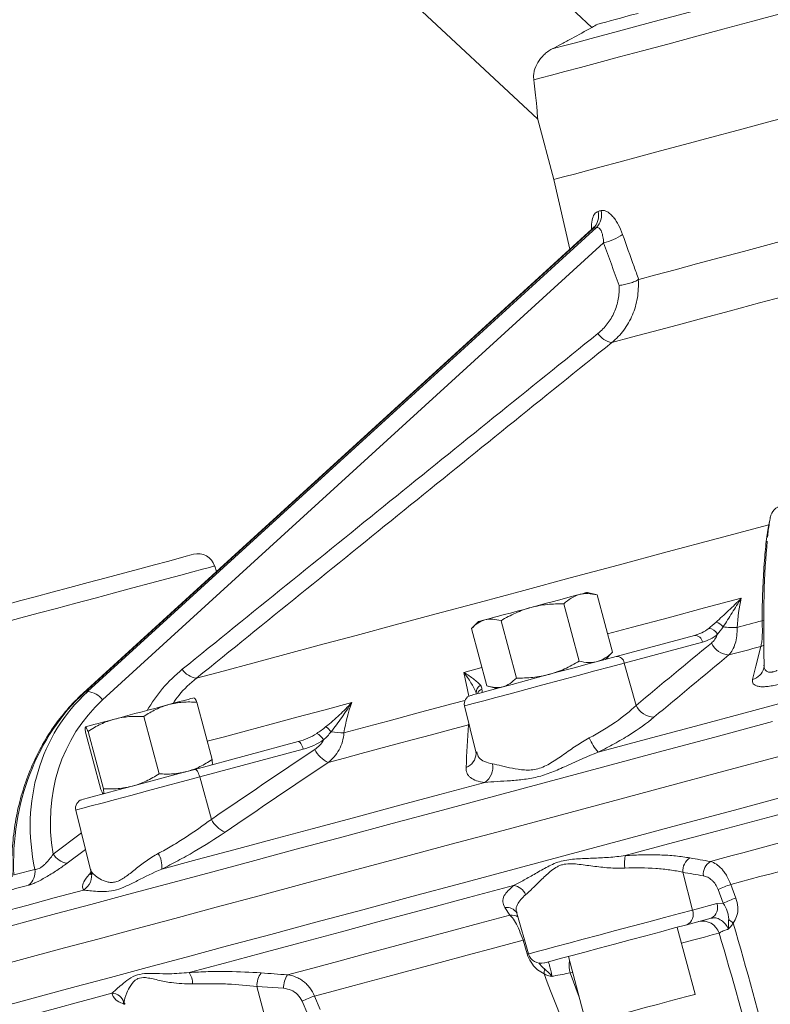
# Model space of a CAD drawing. Header units: millimetres. Extents: x -27 to 453, y -273 to 657.
# Tile 4 of 18: x 139 to 225, y 13 to 126. Entities that reach past the tile are written whole.
import ezdxf

# ---------------------------------------------------------------- set-up
doc = ezdxf.new("R2010")
doc.units = ezdxf.units.MM

msp = doc.modelspace()

# ---------------------------------------------------------------- linework, layer by layer
at = {"color": 7, "linetype": 'Continuous', "lineweight": 15}
for p, q in [((93.36, 229.41), (204.69, 125.6)), ((130.6, 178.27), (198.39, 115.06)), ((198.41, 115.11), (200.3, 108.05)), ((200.3, 108.05), (202.15, 100.03)), ((204.67, 102.32), (145.98, 48.8)), ((204.84, 102.42), (146.13, 48.88)), ((146.49, 48.98), (205.21, 102.52)), ((206.04, 100.74), (148.22, 48.02)), ((161.36, 62.82), (161.16, 63.47)), ((205.29, 60.13), (204.17, 60.43)), ((203.22, 52.5), (201.45, 59.1)), ((205.29, 60.13), (205.13, 60.17)), ((207.06, 53.52), (205.29, 60.13)), ((191.61, 57.07), (190.8, 56.25)), ((195.97, 50.55), (194.2, 57.16)), ((192.57, 49.64), (190.8, 56.25)), ((207.49, 53.04), (216.51, 55.46)), ((217.44, 54.69), (208.42, 52.27)), ((206.24, 52.7), (207.06, 53.52)), ((206.94, 53.41), (207.06, 53.52)), ((208.42, 52.27), (209.8, 47.39)), ((224.51, 51.68), (224.52, 51.72)), ((224.55, 52.23), (224.56, 52.02)), ((146.49, 48.98), (146.13, 48.88)), ((192.57, 49.64), (193.68, 49.34)), ((160.86, 41.15), (159.09, 47.75)), ((189.99, 47.33), (191.31, 42.02)), ((154.74, 39.51), (152.97, 46.11)), ((146.24, 44.91), (146.24, 44.9)), ((146.24, 44.91), (146.25, 44.91)), ((148.02, 37.71), (146.25, 44.31)), ((148.32, 37.78), (146.55, 44.39)), ((158.87, 40.01), (170.81, 43.21)), ((171.38, 42.34), (159.44, 39.15)), ((159.44, 39.15), (160.78, 34.25)), ((148.31, 37.19), (148.32, 37.18)), ((145.13, 35.31), (146.84, 28.44)), ((215.17, 28.15), (216.28, 23.79)), ((219.85, 24.58), (219.26, 26.15)), ((220.71, 26.74), (221.3, 25.17)), ((195.22, 23.19), (194.64, 24.08)), ((216.28, 23.79), (219.09, 24.54)), ((219.09, 24.54), (219.85, 24.58)), ((196.02, 23.45), (196.02, 23.44)), ((196.02, 23.44), (197.37, 18.73)), ((218.46, 22.85), (215.65, 22.1)), ((216.59, 14.07), (214.52, 21.79)), ((197.22, 18.72), (196.74, 20.31)), ((201.97, 18.43), (204.04, 10.7)), ((166.04, 14.98), (167.18, 10.64)), ((169.11, 14.76), (166.04, 14.98)), ((172.67, 13.87), (173.34, 12.32)), ((171.9, 11.74), (171.24, 13.28))]:
    msp.add_line(p, q, dxfattribs=at)
at = {"color": 8, "linetype": 'Continuous', "lineweight": 15}
for p, q in [((204.84, 102.42), (204.68, 102.31)), ((225.11, 68.23), (225.19, 68.61)), ((224.32, 57.15), (224.51, 57.18)), ((189.92, 51.19), (192, 51.75)), ((190.5, 48.44), (189.92, 51.19)), ((190.44, 45.15), (190.48, 45.35)), ((190.52, 45.19), (190.44, 45.15)), ((142.53, 30.25), (145.78, 32.68)), ((146.25, 30.78), (144.12, 29.19)), ((146.88, 28.45), (146.92, 28.24)), ((196.91, 20.35), (196.74, 20.31)), ((197.37, 18.75), (197.22, 18.72)), ((202.46, 16.6), (202.19, 16.53)), ((202.19, 16.53), (203.22, 13.73)), ((150.69, 13.13), (150.81, 12.94))]:
    msp.add_line(p, q, dxfattribs=at)
at = {"color": 7, "linetype": 'Continuous', "lineweight": 15, "flags": 128}
for points in [[(200.1, 123.11), (201.27, 123.42), (202.78, 123.83), (204.61, 124.32), (206.75, 124.89), (209.17, 125.54), (211.86, 126.26), (214.78, 127.04), (217.93, 127.89), (221.25, 128.78), (224.74, 129.71), (228.34, 130.68), (232.04, 131.67), (235.8, 132.68), (239.58, 133.69), (243.35, 134.7), (247.08, 135.7), (250.74, 136.68), (254.28, 137.63), (257.68, 138.54), (260.91, 139.4), (263.94, 140.21), (266.73, 140.96)], [(197.98, 119.54), (198.84, 119.77), (200.03, 120.09), (201.55, 120.5), (203.37, 120.99), (205.49, 121.55), (207.89, 122.2), (210.54, 122.91), (213.43, 123.68), (216.53, 124.51), (219.81, 125.39), (223.26, 126.31), (226.83, 127.27)], [(205.36, 125.97), (205.8, 126.09), (206.28, 126.22), (206.8, 126.36), (207.37, 126.51), (207.97, 126.67), (208.61, 126.84), (209.3, 127.03), (210.02, 127.22)], [(200.3, 108.05), (200.4, 108.08), (200.82, 108.19), (201.58, 108.39), (202.66, 108.68), (204.06, 109.06), (205.77, 109.52), (207.78, 110.06), (210.06, 110.67), (212.61, 111.35), (215.39, 112.1), (218.39, 112.9), (221.58, 113.76), (224.94, 114.66), (228.44, 115.59)], [(231.47, 102.25), (228.24, 101.39), (225.14, 100.56), (222.17, 99.76), (219.37, 99.01), (216.74, 98.31), (214.31, 97.65), (212.08, 97.06), (210.09, 96.52)], [(159.05, 50.53), (162.15, 51.36), (165.56, 52.28), (169.25, 53.27), (173.23, 54.33), (177.47, 55.47), (181.97, 56.67), (186.7, 57.94), (191.66, 59.27), (196.82, 60.65), (202.17, 62.09), (207.7, 63.57), (213.37, 65.09), (219.18, 66.65), (225.11, 68.23)], [(133.32, 58.01), (133.42, 58.04), (133.85, 58.15), (134.61, 58.36), (135.68, 58.65), (137.04, 59.01), (138.64, 59.44), (140.44, 59.92), (142.4, 60.44), (144.45, 60.99), (146.55, 61.56), (148.63, 62.11), (150.64, 62.65), (152.53, 63.16), (154.23, 63.62), (155.72, 64.01), (156.94, 64.34), (157.86, 64.59), (158.46, 64.75), (158.72, 64.82), (158.73, 64.82)], [(203.22, 60.18), (203.61, 60.28), (203.9, 60.36), (204.08, 60.41), (204.17, 60.43), (204.17, 60.43)], [(197.68, 58.69), (198.5, 58.91), (199.31, 59.13), (200.09, 59.34), (200.84, 59.54), (201.54, 59.73), (202.18, 59.9), (202.74, 60.05), (203.22, 60.18)], [(192.35, 57.26), (192.78, 57.38), (193.3, 57.52), (193.9, 57.68), (194.57, 57.86), (195.29, 58.05), (196.06, 58.26), (196.86, 58.47), (197.68, 58.69)], [(191.61, 57.07), (191.64, 57.07), (191.77, 57.11), (192.01, 57.17), (192.35, 57.26)], [(221.44, 56.38), (221.8, 56.48), (222.16, 56.58), (222.52, 56.67), (222.88, 56.77), (223.24, 56.87), (223.6, 56.96), (223.96, 57.06), (224.32, 57.15)], [(205.41, 42), (210.98, 43.5), (216.64, 45.01), (222.39, 46.55), (228.2, 48.11), (234.06, 49.68), (239.98, 51.27), (245.93, 52.86), (251.9, 54.46)], [(220.49, 53.21), (220.95, 53.33), (221.41, 53.45), (221.87, 53.57), (222.33, 53.7), (222.79, 53.82), (223.25, 53.94), (223.71, 54.07), (224.17, 54.19)], [(223.23, 50.39), (223.61, 51.9), (224.17, 54.19)], [(190.7, 48.54), (190.74, 48.55), (191.08, 48.64), (191.75, 48.82), (192.73, 49.08), (193.99, 49.42), (195.48, 49.82), (197.15, 50.27), (198.95, 50.75), (200.8, 51.25), (202.64, 51.74), (204.41, 52.21), (206.05, 52.65), (207.49, 53.04)], [(155.88, 47.49), (156.54, 47.67), (157.14, 47.83), (157.65, 47.97), (158.08, 48.08), (158.42, 48.17), (158.65, 48.23), (158.78, 48.27), (158.8, 48.28)], [(149.61, 45.81), (150.36, 46.01), (151.15, 46.22), (151.96, 46.44), (152.78, 46.66), (153.59, 46.88), (154.39, 47.09), (155.16, 47.3), (155.88, 47.49)], [(146.25, 44.91), (146.34, 44.94), (146.53, 44.99), (146.82, 45.07), (147.22, 45.17), (147.7, 45.3), (148.27, 45.45), (148.91, 45.62), (149.61, 45.81)], [(174.25, 40.81), (176.15, 41.32), (178.08, 41.84), (180.06, 42.37), (182.07, 42.91), (184.11, 43.46), (186.19, 44.01), (188.3, 44.58), (190.44, 45.15)], [(170.81, 43.21), (170.88, 43.21), (170.95, 43.17), (171.03, 43.1), (171.1, 42.99), (171.18, 42.86), (171.25, 42.7), (171.32, 42.53), (171.38, 42.34)], [(208.52, 30.06), (214.12, 31.56), (219.81, 33.09), (225.58, 34.63), (231.41, 36.2), (237.31, 37.77), (243.25, 39.37), (249.22, 40.97), (255.22, 42.58)], [(136.75, 17.52), (140.15, 18.43), (143.84, 19.42), (147.81, 20.48), (152.05, 21.62), (156.56, 22.83), (161.32, 24.1), (166.31, 25.44), (171.54, 26.84), (176.97, 28.3), (182.61, 29.81), (188.44, 31.37), (194.44, 32.98), (200.61, 34.63), (206.91, 36.32), (213.35, 38.04), (219.9, 39.8), (226.55, 41.58)], [(145.84, 36.52), (145.84, 36.52), (146.04, 36.57), (146.58, 36.72), (147.45, 36.95), (148.61, 37.26), (150.01, 37.64), (151.62, 38.07), (153.38, 38.54), (155.21, 39.03), (157.07, 39.53), (158.87, 40.01)], [(158.87, 40.01), (158.94, 40.01), (159.01, 39.97), (159.09, 39.9), (159.16, 39.79), (159.24, 39.66), (159.31, 39.5), (159.38, 39.33), (159.44, 39.15)], [(155.05, 28.51), (159.12, 29.6), (163.38, 30.74), (167.81, 31.93), (172.41, 33.16), (177.17, 34.44), (182.09, 35.75), (187.15, 37.11), (192.34, 38.5)], [(218.36, 29.39), (219.61, 29.72), (220.86, 30.06), (222.12, 30.39), (223.38, 30.73), (224.64, 31.07), (225.91, 31.41), (227.18, 31.75), (228.46, 32.09)], [(220.71, 26.74), (221.82, 27.04), (222.95, 27.34), (224.07, 27.64), (225.2, 27.94), (226.34, 28.25), (227.47, 28.55), (228.61, 28.85), (229.75, 29.16)], [(158.2, 16.58), (162.29, 17.67), (166.56, 18.82), (171.01, 20.01), (175.63, 21.25), (180.42, 22.53), (185.35, 23.85), (190.43, 25.22), (195.65, 26.61)], [(125.32, 20.54), (127.08, 21.02), (129.08, 21.55), (131.33, 22.15), (133.81, 22.82), (136.52, 23.55), (139.47, 24.33), (142.63, 25.18), (146.01, 26.09)], [(169.57, 16.31), (172.48, 17.09), (175.49, 17.9), (178.58, 18.73), (181.75, 19.58), (185.01, 20.45), (188.34, 21.34), (191.74, 22.26), (195.22, 23.19)], [(215.65, 22.1), (214.23, 21.72), (212.63, 21.29), (210.9, 20.82), (209.09, 20.34), (207.28, 19.85), (205.52, 19.38), (203.88, 18.94), (202.42, 18.55), (201.19, 18.22), (200.23, 17.96), (199.57, 17.79), (199.24, 17.7), (199.2, 17.69)], [(172.67, 13.87), (175.42, 14.6), (178.25, 15.36), (181.15, 16.14), (184.13, 16.94), (187.18, 17.75), (190.3, 18.59), (193.49, 19.44), (196.74, 20.31)], [(134.77, 10.3), (136.29, 10.71), (137.89, 11.14), (139.58, 11.59), (141.35, 12.06), (143.21, 12.56), (145.16, 13.08), (147.18, 13.63), (149.29, 14.19)], [(216.59, 14.07), (216.57, 14.06), (216.27, 13.98), (215.65, 13.81), (214.74, 13.57), (213.59, 13.26), (212.27, 12.91), (210.84, 12.53), (209.38, 12.14), (207.98, 11.76), (206.7, 11.42)]]:
    msp.add_lwpolyline(points, dxfattribs=at)
at = {"color": 8, "linetype": 'Continuous', "lineweight": 15, "flags": 128}
for points in [[(206.99, 89.25), (209.25, 89.86), (211.77, 90.53), (214.52, 91.27), (217.5, 92.07), (220.68, 92.92), (224.04, 93.82), (227.55, 94.76), (230.17, 95.47)], [(161.16, 63.47), (161.02, 63.44), (160.56, 63.31), (159.76, 63.1), (158.65, 62.8), (157.26, 62.43), (155.62, 61.99), (153.76, 61.49), (151.73, 60.95), (149.58, 60.37), (147.36, 59.78), (145.12, 59.18), (142.92, 58.58), (140.79, 58.02), (138.8, 57.48), (137, 57), (135.41, 56.57), (134.09, 56.22), (133.06, 55.94), (132.34, 55.75), (131.96, 55.65), (131.89, 55.63)], [(206.49, 55.63), (209.38, 56.4), (213.5, 57.51), (217.68, 58.63), (221.92, 59.76)], [(224.17, 54.19), (224.47, 54.31), (224.52, 54.33)], [(208.42, 52.27), (206.84, 51.85), (205.04, 51.37), (203.1, 50.84), (201.07, 50.3), (199.04, 49.76), (197.07, 49.23), (195.24, 48.74), (193.6, 48.3), (192.22, 47.93), (191.14, 47.64), (190.4, 47.44), (190.03, 47.34), (189.99, 47.33)], [(146.13, 48.88), (146, 48.82), (145.98, 48.8)], [(160.3, 43.25), (162.13, 43.74), (164.84, 44.47), (167.68, 45.23), (170.65, 46.03), (173.75, 46.86), (176.97, 47.72)], [(176.08, 44.23), (177.79, 44.69), (179.53, 45.15), (181.3, 45.63), (183.1, 46.11), (184.92, 46.6), (186.78, 47.1), (188.66, 47.6), (190.04, 47.97)], [(191.33, 48.82), (191.3, 48.73), (191.28, 48.69)], [(135.82, 21.48), (139.21, 22.39), (142.9, 23.38), (146.87, 24.44), (151.11, 25.58), (155.61, 26.79), (160.36, 28.06), (165.35, 29.4), (170.57, 30.8), (176, 32.25), (181.64, 33.76), (187.46, 35.32), (193.46, 36.93), (199.61, 38.58), (205.91, 40.27), (212.34, 41.99), (218.88, 43.74), (225.53, 45.52)], [(159.44, 39.15), (157.45, 38.61), (155.42, 38.07), (153.4, 37.53), (151.48, 37.01), (149.71, 36.54), (148.17, 36.13), (146.9, 35.79), (145.95, 35.53), (145.35, 35.37), (145.13, 35.31), (145.13, 35.31)], [(134.99, 12.23), (138.09, 13.06), (141.49, 13.97), (145.17, 14.96), (149.14, 16.02), (153.38, 17.16), (157.88, 18.37), (162.63, 19.64), (167.62, 20.98), (172.84, 22.37), (178.27, 23.83), (183.91, 25.34), (189.73, 26.9), (195.72, 28.51), (201.88, 30.15), (208.18, 31.84), (214.61, 33.57), (221.15, 35.32), (227.79, 37.1)], [(197.37, 18.73), (197.4, 18.73), (197.72, 18.82), (198.36, 18.99), (199.31, 19.24), (200.54, 19.57), (202.01, 19.97), (203.68, 20.41), (205.49, 20.9), (207.4, 21.41), (209.34, 21.93), (211.25, 22.44), (213.08, 22.94), (214.78, 23.39), (216.28, 23.79)], [(219.36, 21.13), (218.69, 20.95), (217.66, 20.67), (216.29, 20.31), (215.01, 19.96)]]:
    msp.add_lwpolyline(points, dxfattribs=at)
at = {"color": 7, "linetype": 'Continuous', "lineweight": 15}
for centre, radius, start, end in [((203.44, 103.88), 2.02, 313.7579, 14.2226), ((203.8, 103.96), 2.01, 314.186, 14.6002), ((204.24, 107.77), 7.26, 284.3412, 303.3542), ((207.35, 91.58), 2.35, 213.3182, 261.2911), ((159.24, 62.89), 2, 17, 105), ((218.62, 55.51), 1.53, 38.1538, 75.4237), ((218.09, 55.07), 1.21, 25.7973, 86.6867), ((220.94, 62.77), 6.4, 260.0163, 274.4946), ((216.56, 54.57), 0.885, 7.4694, 93.3131), ((220.65, 55.62), 2.42, 205.6567, 266.4011), ((207.55, 52.16), 0.885, 7.4701, 93.3136), ((159.33, 52.8), 2.28, 212.8945, 262.9567), ((146.33, 46.65), 2.34, 35.9052, 85.9408), ((192.32, 48.86), 0.989, 120.399, 181.9632), ((190.96, 47.57), 1, 105, 194), ((211.97, 48.44), 2.42, 205.8847, 267.2615), ((171.56, 41.88), 3.91, 38.9847, 51.4051), ((176.1, 54.41), 10.18, 261.519, 269.9046), ((172.26, 42.67), 1.63, 26.9618, 65.4615), ((210.14, 46.1), 6.26, 203.1726, 220.9088), ((175.63, 43.79), 3.28, 206.8226, 245.1415), ((191.06, 40.28), 2.19, 305.6991, 9.7081), ((146.1, 35.55), 1, 105, 194), ((163.66, 35.72), 3.24, 207.0024, 246.0195), ((144.44, 31.39), 2.22, 210.6243, 261.6552), ((152.11, 28.8), 2.96, 354.4902, 30.8746), ((213.12, 29.17), 4.68, 169.0446, 186.8159), ((216.98, 28.28), 1.81, 122.7085, 184.1089), ((138.46, 28.19), 1.97, 308.5467, 8.484), ((219.35, 27.87), 1.81, 122.8787, 184.1507), ((144.97, 27.8), 2, 301.3206, 12.7977), ((195.49, 24.98), 1.64, 20.3005, 84.3159), ((223.97, 16.67), 10.58, 107.9662, 116.4265), ((224.56, 15.11), 10.58, 107.9719, 116.4293), ((217.86, 24.04), 1.33, 296.6825, 22.5279), ((215.05, 23.28), 1.33, 296.683, 22.5273), ((217.48, 20.54), 1.97, 17.2462, 104.3258), ((218.36, 19.38), 3.92, 47.9235, 57.4957), ((198.81, 19.14), 1.5, 196, 285), ((156.39, 15.29), 2.22, 359.1081, 35.473), ((168.47, 15.11), 2.43, 143.9443, 182.9945), ((171.54, 14.89), 2.43, 144.1163, 183.0259), ((196.93, 16.87), 2.27, 349.1075, 2.948), ((149.26, 12.69), 1.5, 17.2049, 88.6918), ((179.11, -3.9), 18.9, 109.9111, 114.6049)]:
    msp.add_arc(centre, radius, start, end, dxfattribs=at)
at = {"color": 8, "linetype": 'Continuous', "lineweight": 15}
for centre, radius, start, end in [((226.97, 68.75), 1.73, 102.7029, 168.2508), ((222.77, 52.13), 1.8, 284.9883, 345.547), ((192.37, 48.38), 0.958, 112.9692, 157.3963), ((189.46, 41.96), 1.88, 292.0682, 356.6707), ((194.84, 22.68), 1.41, 33.1749, 97.9615), ((195.41, 21.74), 1.46, 59.3369, 97.2843), ((205.39, 17.42), 3.32, 171.4846, 195.5474)]:
    msp.add_arc(centre, radius, start, end, dxfattribs=at)
at = {"color": 7, "linetype": 'Continuous', "lineweight": 15}
for centre, major_axis, ratio, start_param, end_param in [((238.71, 133.19), (38.24, 30.44), 0.170986, 3.506199, 3.52567), ((243.89, 120.12), (-67.84, 191.28), 0.207766, 1.598457, 1.624204), ((227.25, 48.55), (-0.95, 22.51), 0.114293, 0.655834, 1.401777), ((158.29, 29.62), (1.12, 24.31), 0.835249, 0.696062, 1.682999), ((163.25, 30.95), (17.44, -17.37), 0.896222, 3.098608, 4.085544), ((163.77, 31.54), (16.63, -15.41), 0.89173, 3.06659, 4.006511)]:
    msp.add_ellipse(centre, major_axis=major_axis, ratio=ratio, start_param=start_param, end_param=end_param, dxfattribs=at)
for points, knots in [([(204.69, 125.6), (203.9, 125.16), (203.13, 124.73), (201.97, 124.11), (201.59, 123.9), (200.83, 123.5), (200.46, 123.3), (200.1, 123.11)], [0, 0, 0, 0, 0.5, 0.5, 0.75, 0.75, 1, 1, 1, 1]), ([(200.1, 123.11), (199.91, 123.01), (199.74, 122.91), (199.42, 122.67), (199.27, 122.55), (198.86, 122.15), (198.63, 121.86), (198.26, 121.24), (198.13, 120.92), (198, 120.42), (197.98, 120.24), (197.95, 119.9), (197.96, 119.72), (197.98, 119.54)], [0, 0, 0, 0, 0.125, 0.125, 0.25, 0.25, 0.5, 0.5, 0.75, 0.75, 0.875, 0.875, 1, 1, 1, 1]), ([(197.98, 119.54), (198.09, 118.59), (198.29, 116.84), (198.42, 115.25), (198.43, 115.15), (198.43, 115.11)], [0, 0, 0, 0, 0.398424, 0.729758, 1, 1, 1, 1]), ([(205.75, 104.47), (205.85, 104.5), (205.95, 104.5), (206.16, 104.47), (206.28, 104.43), (206.5, 104.32), (206.62, 104.24), (206.85, 104.05), (206.96, 103.93), (207.19, 103.68), (207.3, 103.54), (207.51, 103.23), (207.61, 103.06), (207.91, 102.52), (208.08, 102.13), (208.23, 101.71)], [0, 0, 0, 0, 0.125, 0.125, 0.25, 0.25, 0.375, 0.375, 0.5, 0.5, 0.625, 0.625, 0.75, 0.75, 1, 1, 1, 1]), ([(204.88, 102.59), (204.88, 102.59), (204.89, 102.62), (204.85, 102.5), (204.73, 102.38), (204.66, 102.33)], [0, 0, 0, 0, 0.055953, 0.545872, 1, 1, 1, 1]), ([(206.04, 100.74), (206.03, 100.99), (206, 101.22), (205.92, 101.66), (205.87, 101.86), (205.76, 102.12), (205.72, 102.2), (205.63, 102.33), (205.58, 102.39), (205.48, 102.48), (205.42, 102.51), (205.32, 102.54), (205.26, 102.54), (205.21, 102.52)], [0, 0, 0, 0, 0.25, 0.25, 0.5, 0.5, 0.625, 0.625, 0.75, 0.75, 0.875, 0.875, 1, 1, 1, 1]), ([(208.23, 101.71), (208.67, 100.48), (209.11, 99.25), (209.55, 98.02), (209.73, 97.52), (209.91, 97.02), (210.09, 96.52)], [0, 0, 0, 0, 0.004000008, 0.004000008, 0.004000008, 0.00561994, 0.00561994, 0.00561994, 0.00561994]), ([(205.38, 90.29), (205.79, 90.62), (206.15, 90.99), (206.78, 91.8), (207.05, 92.26), (207.47, 93.21), (207.62, 93.71), (207.81, 94.76), (207.85, 95.29), (207.82, 95.84)], [0, 0, 0, 0, 0.25, 0.25, 0.5, 0.5, 0.75, 0.75, 1, 1, 1, 1]), ([(210.04, 96.5), (210.08, 95.79), (210.04, 95.09), (209.82, 93.72), (209.63, 93.06), (209.24, 92.13), (209.09, 91.83), (208.75, 91.24), (208.57, 90.96), (207.97, 90.16), (207.51, 89.68), (206.99, 89.25)], [0, 0, 0, 0, 0.25, 0.25, 0.5, 0.5, 0.625, 0.625, 0.75, 0.75, 1, 1, 1, 1]), ([(210.04, 96.5), (209.93, 96.43), (209.79, 96.36), (209.46, 96.22), (209.28, 96.16), (208.88, 96.04), (208.67, 95.99), (208.24, 95.9), (208.03, 95.86), (207.82, 95.84)], [0, 0, 0, 0, 0.25, 0.25, 0.5, 0.5, 0.75, 0.75, 1, 1, 1, 1]), ([(157.42, 51.56), (165.4, 58.02), (173.39, 64.48), (189.38, 77.4), (197.37, 83.85), (205.38, 90.29)], [0, 0, 0, 0, 0.5, 0.5, 1, 1, 1, 1]), ([(206.99, 89.25), (198.99, 82.82), (191, 76.36), (175.03, 63.45), (167.04, 56.99), (159.05, 50.53)], [0, 0, 0, 0, 0.5, 0.5, 1, 1, 1, 1]), ([(224.32, 57.15), (224.33, 58.38), (224.36, 59.54), (224.42, 61.19), (224.45, 61.72), (224.49, 62.5), (224.5, 62.76), (224.54, 63.26), (224.55, 63.5), (224.64, 64.69), (224.72, 65.54), (224.85, 66.68), (224.9, 67.03), (225, 67.68), (225.05, 67.97), (225.11, 68.23)], [0, 0, 0, 0, 0.25, 0.25, 0.375, 0.375, 0.4375, 0.4375, 0.5, 0.5, 0.75, 0.75, 0.875, 0.875, 1, 1, 1, 1]), ([(225.27, 69.1), (225.23, 68.87), (225.11, 68.18), (225.01, 67.35), (224.95, 66.81)], [0, 0, 0, 0, 0.344556, 1, 1, 1, 1]), ([(203.22, 60.18), (203.38, 60.22), (203.55, 60.25), (203.88, 60.29), (204.06, 60.29), (204.57, 60.27), (204.93, 60.22), (205.29, 60.13)], [0, 0, 0, 0, 0.25, 0.25, 0.5, 0.5, 1, 1, 1, 1]), ([(197.68, 58.69), (197.98, 58.77), (198.3, 58.84), (198.92, 58.96), (199.23, 59), (200.18, 59.1), (200.81, 59.11), (201.45, 59.1)], [0, 0, 0, 0, 0.25, 0.25, 0.5, 0.5, 1, 1, 1, 1]), ([(201.45, 59.1), (201.72, 59.36), (202, 59.58), (202.58, 59.95), (202.89, 60.09), (203.22, 60.18)], [0, 0, 0, 0, 0.5, 0.5, 1, 1, 1, 1]), ([(219.01, 57), (219.24, 57.2), (219.48, 57.42), (219.97, 57.86), (220.21, 58.09), (220.95, 58.79), (221.44, 59.27), (221.92, 59.76)], [0, 0, 0, 0, 0.25, 0.25, 0.5, 0.5, 1, 1, 1, 1]), ([(219.83, 56.46), (220.17, 56.97), (220.51, 57.52), (221.21, 58.63), (221.57, 59.19), (221.92, 59.76)], [0, 0, 0, 0, 0.5, 0.5, 1, 1, 1, 1]), ([(194.2, 57.16), (194.75, 57.49), (195.31, 57.79), (196.46, 58.31), (197.06, 58.53), (197.68, 58.69)], [0, 0, 0, 0, 0.5, 0.5, 1, 1, 1, 1]), ([(192.35, 57.26), (192.06, 57.19), (191.78, 57.05), (191.27, 56.71), (191.03, 56.49), (190.8, 56.25)], [0, 0, 0, 0, 0.5, 0.5, 1, 1, 1, 1]), ([(194.2, 57.16), (193.88, 57.26), (193.56, 57.32), (192.94, 57.37), (192.64, 57.34), (192.35, 57.26)], [0, 0, 0, 0, 0.5, 0.5, 1, 1, 1, 1]), ([(224.17, 54.19), (224.22, 54.33), (224.25, 54.5), (224.31, 54.89), (224.33, 55.12), (224.35, 55.63), (224.36, 55.91), (224.35, 56.51), (224.34, 56.82), (224.32, 57.15)], [0, 0, 0, 0, 0.25, 0.25, 0.5, 0.5, 0.75, 0.75, 1, 1, 1, 1]), ([(216.51, 55.46), (216.81, 55.54), (217.09, 55.64), (217.65, 55.92), (217.91, 56.08), (218.16, 56.28)], [0, 0, 0, 0, 0.5, 0.5, 1, 1, 1, 1]), ([(221.44, 56.38), (221.45, 56.04), (221.44, 55.72), (221.37, 55.1), (221.31, 54.8), (221.14, 54.26), (221.04, 54.01), (220.79, 53.57), (220.65, 53.37), (220.49, 53.21)], [0, 0, 0, 0, 0.25, 0.25, 0.5, 0.5, 0.75, 0.75, 1, 1, 1, 1]), ([(218.47, 54.57), (218.62, 54.7), (218.76, 54.85), (219, 55.19), (219.1, 55.38), (219.18, 55.59)], [0, 0, 0, 0, 0.5, 0.5, 1, 1, 1, 1]), ([(207.06, 53.52), (206.79, 53.27), (206.51, 53.04), (205.92, 52.68), (205.61, 52.54), (205.29, 52.45)], [0, 0, 0, 0, 0.5, 0.5, 1, 1, 1, 1]), ([(203.22, 52.5), (202.67, 52.17), (202.11, 51.86), (200.96, 51.35), (200.36, 51.13), (199.75, 50.96)], [0, 0, 0, 0, 0.5, 0.5, 1, 1, 1, 1]), ([(205.29, 52.45), (205.13, 52.41), (204.96, 52.37), (204.62, 52.34), (204.45, 52.33), (203.93, 52.35), (203.58, 52.41), (203.22, 52.5)], [0, 0, 0, 0, 0.25, 0.25, 0.5, 0.5, 1, 1, 1, 1]), ([(191.82, 49.71), (191.73, 49.83), (191.61, 49.95), (191.35, 50.19), (191.2, 50.32), (190.7, 50.68), (190.33, 50.93), (189.92, 51.19)], [0, 0, 0, 0, 0.25, 0.25, 0.5, 0.5, 1, 1, 1, 1]), ([(191.33, 48.82), (191.19, 49.21), (190.98, 49.61), (190.49, 50.4), (190.22, 50.79), (189.92, 51.19)], [0, 0, 0, 0, 0.5, 0.5, 1, 1, 1, 1]), ([(224.53, 52.02), (224.54, 52), (224.57, 51.86), (224.54, 51.79), (224.51, 51.72)], [0, 0, 0, 0, 0.149875, 1, 1, 1, 1]), ([(195.97, 50.55), (195.74, 50.31), (195.5, 50.09), (194.98, 49.74), (194.71, 49.61), (194.42, 49.54)], [0, 0, 0, 0, 0.5, 0.5, 1, 1, 1, 1]), ([(199.75, 50.96), (199.44, 50.88), (199.13, 50.81), (198.5, 50.7), (198.19, 50.66), (197.24, 50.56), (196.61, 50.54), (195.97, 50.55)], [0, 0, 0, 0, 0.25, 0.25, 0.5, 0.5, 1, 1, 1, 1]), ([(226.21, 49.83), (225.97, 49.76), (225.74, 49.71), (225.3, 49.62), (225.08, 49.59), (224.68, 49.55), (224.49, 49.54), (224.15, 49.55), (224, 49.57), (223.73, 49.62), (223.62, 49.66), (223.43, 49.76), (223.36, 49.82), (223.26, 49.96), (223.23, 50.04), (223.2, 50.2), (223.21, 50.29), (223.23, 50.39)], [0, 0, 0, 0, 0.125, 0.125, 0.25, 0.25, 0.375, 0.375, 0.5, 0.5, 0.625, 0.625, 0.75, 0.75, 0.875, 0.875, 1, 1, 1, 1]), ([(192, 49.27), (192.01, 49.14), (192.02, 49.05), (192.03, 48.93), (192.02, 48.89), (192.01, 48.89)], [0, 0, 0, 0, 0.5, 0.5, 1, 1, 1, 1]), ([(194.42, 49.54), (194.13, 49.46), (193.82, 49.44), (193.2, 49.48), (192.89, 49.55), (192.57, 49.64)], [0, 0, 0, 0, 0.5, 0.5, 1, 1, 1, 1]), ([(145.98, 48.8), (145.65, 48.49), (144.7, 47.59), (143.27, 45.92), (141.77, 43.77), (140.49, 41.42), (139.44, 38.92), (138.62, 36.3), (138.06, 33.59), (137.77, 30.87), (137.74, 28.88), (137.78, 27.81), (137.79, 27.63)], [0, 0, 0, 0, 0.061921, 0.175462, 0.28928, 0.403504, 0.518186, 0.633376, 0.749111, 0.865417, 0.976338, 1, 1, 1, 1]), ([(155.88, 47.49), (156.14, 47.56), (156.4, 47.62), (156.93, 47.71), (157.2, 47.74), (158.01, 47.8), (158.55, 47.79), (159.09, 47.75)], [0, 0, 0, 0, 0.25, 0.25, 0.5, 0.5, 1, 1, 1, 1]), ([(159.09, 47.75), (159.06, 47.82), (158.94, 48.12), (158.87, 48.19), (158.82, 48.24)], [0, 0, 0, 0, 0.227601, 1, 1, 1, 1]), ([(174, 44.94), (174.27, 45.15), (174.54, 45.38), (175.05, 45.83), (175.31, 46.06), (176.05, 46.76), (176.53, 47.23), (176.97, 47.72)], [0, 0, 0, 0, 0.25, 0.25, 0.5, 0.5, 1, 1, 1, 1]), ([(174.6, 44.34), (175.03, 44.88), (175.43, 45.44), (176.22, 46.57), (176.6, 47.14), (176.97, 47.72)], [0, 0, 0, 0, 0.5, 0.5, 1, 1, 1, 1]), ([(152.97, 46.11), (153.42, 46.42), (153.89, 46.69), (154.86, 47.16), (155.36, 47.35), (155.88, 47.49)], [0, 0, 0, 0, 0.5, 0.5, 1, 1, 1, 1]), ([(204.38, 43.64), (204.93, 43.93), (205.45, 44.22), (206.21, 44.68), (206.45, 44.83), (206.94, 45.14), (207.17, 45.3), (208.32, 46.1), (209.12, 46.74), (209.8, 47.39)], [0, 0, 0, 0, 0.25, 0.25, 0.375, 0.375, 0.5, 0.5, 1, 1, 1, 1]), ([(146.55, 44.39), (147.03, 44.7), (147.52, 44.99), (148.53, 45.47), (149.06, 45.66), (149.61, 45.81)], [0, 0, 0, 0, 0.5, 0.5, 1, 1, 1, 1]), ([(149.61, 45.81), (149.88, 45.88), (150.16, 45.94), (150.71, 46.04), (150.99, 46.07), (151.83, 46.14), (152.4, 46.14), (152.97, 46.11)], [0, 0, 0, 0, 0.25, 0.25, 0.5, 0.5, 1, 1, 1, 1]), ([(211.85, 46.03), (211.03, 45.34), (210.08, 44.66), (208.71, 43.8), (208.43, 43.63), (207.85, 43.29), (207.56, 43.13), (206.67, 42.64), (206.05, 42.32), (205.41, 42)], [0, 0, 0, 0, 0.5, 0.5, 0.625, 0.625, 0.75, 0.75, 1, 1, 1, 1]), ([(146.25, 44.91), (146.22, 44.91), (146.21, 44.84), (146.22, 44.63), (146.23, 44.49), (146.25, 44.31)], [0, 0, 0, 0, 0.5, 0.5, 1, 1, 1, 1]), ([(146.55, 44.39), (146.48, 44.55), (146.41, 44.69), (146.31, 44.87), (146.27, 44.92), (146.25, 44.91)], [0, 0, 0, 0, 0.5, 0.5, 1, 1, 1, 1]), ([(170.81, 43.21), (171.19, 43.31), (171.56, 43.44), (172.27, 43.76), (172.61, 43.95), (172.94, 44.16)], [0, 0, 0, 0, 0.5, 0.5, 1, 1, 1, 1]), ([(172.7, 42.31), (172.91, 42.45), (173.1, 42.61), (173.45, 42.98), (173.6, 43.19), (173.72, 43.41)], [0, 0, 0, 0, 0.5, 0.5, 1, 1, 1, 1]), ([(176.08, 44.23), (176.05, 43.88), (175.99, 43.54), (175.8, 42.89), (175.67, 42.57), (175.35, 41.99), (175.16, 41.72), (174.74, 41.22), (174.5, 41.01), (174.25, 40.81)], [0, 0, 0, 0, 0.25, 0.25, 0.5, 0.5, 0.75, 0.75, 1, 1, 1, 1]), ([(193.22, 40.65), (193.53, 40.59), (193.88, 40.51), (194.65, 40.33), (195.07, 40.23), (195.95, 40.05), (196.42, 39.97), (197.16, 39.93), (197.42, 39.93), (197.93, 39.97), (198.18, 40.02), (198.7, 40.15), (198.96, 40.25), (199.47, 40.48), (199.72, 40.62), (200.45, 41.05), (200.93, 41.38), (201.89, 42.06), (202.38, 42.4), (203.36, 43.05), (203.86, 43.36), (204.38, 43.64)], [0, 0, 0, 0, 0.125, 0.125, 0.25, 0.25, 0.375, 0.375, 0.4375, 0.4375, 0.5, 0.5, 0.5625, 0.5625, 0.625, 0.625, 0.75, 0.75, 0.875, 0.875, 1, 1, 1, 1]), ([(160.86, 41.15), (160.41, 40.84), (159.94, 40.56), (158.97, 40.1), (158.47, 39.9), (157.95, 39.77)], [0, 0, 0, 0, 0.5, 0.5, 1, 1, 1, 1]), ([(160.87, 40.58), (160.89, 40.66), (160.91, 40.75), (160.87, 41.07), (160.86, 41.15)], [0, 0, 0, 0, 0.7723988, 1, 1, 1, 1]), ([(191.31, 42.01), (191.32, 41.93), (191.33, 41.84), (191.34, 41.85), (191.34, 41.86)], [0, 0, 0, 0, 0.943016, 1, 1, 1, 1]), ([(205.41, 42), (204.21, 41.54), (203.07, 41.01), (201.37, 40.24), (200.82, 39.99), (199.7, 39.54), (199.14, 39.34), (198.02, 39.04), (197.46, 38.94), (196.36, 38.79), (195.82, 38.75), (194.76, 38.67), (194.25, 38.65), (193.26, 38.58), (192.78, 38.55), (192.34, 38.5)], [0, 0, 0, 0, 0.25, 0.25, 0.375, 0.375, 0.5, 0.5, 0.625, 0.625, 0.75, 0.75, 0.875, 0.875, 1, 1, 1, 1]), ([(157.95, 39.77), (157.69, 39.7), (157.43, 39.64), (156.9, 39.55), (156.63, 39.52), (155.82, 39.46), (155.28, 39.47), (154.74, 39.51)], [0, 0, 0, 0, 0.25, 0.25, 0.5, 0.5, 1, 1, 1, 1]), ([(192.34, 38.5), (191.96, 38.54), (191.64, 38.61), (191.09, 38.8), (190.86, 38.92), (190.58, 39.14), (190.5, 39.22), (190.37, 39.39), (190.32, 39.48), (190.19, 39.77), (190.15, 39.98), (190.17, 40.22)], [0, 0, 0, 0, 0.25, 0.25, 0.5, 0.5, 0.625, 0.625, 0.75, 0.75, 1, 1, 1, 1]), ([(154.74, 39.51), (154.26, 39.19), (153.77, 38.91), (152.75, 38.43), (152.22, 38.23), (151.68, 38.08)], [0, 0, 0, 0, 0.5, 0.5, 1, 1, 1, 1]), ([(151.68, 38.08), (151.4, 38.01), (151.13, 37.95), (150.57, 37.86), (150.29, 37.82), (149.45, 37.75), (148.89, 37.75), (148.32, 37.78)], [0, 0, 0, 0, 0.25, 0.25, 0.5, 0.5, 1, 1, 1, 1]), ([(148.32, 37.78), (148.34, 37.61), (148.35, 37.46), (148.36, 37.25), (148.35, 37.19), (148.32, 37.18)], [0, 0, 0, 0, 0.5, 0.5, 1, 1, 1, 1]), ([(154.65, 30.31), (155.17, 30.59), (155.7, 30.89), (156.49, 31.36), (156.75, 31.51), (157.28, 31.84), (157.54, 32), (158.84, 32.84), (159.83, 33.54), (160.78, 34.25)], [0, 0, 0, 0, 0.25, 0.25, 0.375, 0.375, 0.5, 0.5, 1, 1, 1, 1]), ([(162.35, 32.76), (161.21, 31.99), (160.03, 31.25), (158.48, 30.34), (158.17, 30.16), (157.54, 29.81), (157.23, 29.64), (156.3, 29.14), (155.67, 28.82), (155.05, 28.51)], [0, 0, 0, 0, 0.5, 0.5, 0.625, 0.625, 0.75, 0.75, 1, 1, 1, 1]), ([(140.41, 28.48), (140.53, 28.46), (140.69, 28.5), (140.99, 28.64), (141.09, 28.7), (141.3, 28.85), (141.4, 28.94), (141.61, 29.12), (141.7, 29.21), (141.89, 29.41), (141.98, 29.51), (142.24, 29.83), (142.39, 30.04), (142.53, 30.25)], [0, 0, 0, 0, 0.25, 0.25, 0.375, 0.375, 0.5, 0.5, 0.625, 0.625, 0.75, 0.75, 1, 1, 1, 1]), ([(146.92, 28.24), (146.99, 28.13), (147.12, 27.98), (147.45, 27.68), (147.66, 27.53), (148.14, 27.24), (148.42, 27.11), (148.89, 27), (149.06, 26.97), (149.4, 26.97), (149.57, 26.99), (149.93, 27.09), (150.11, 27.16), (150.48, 27.35), (150.66, 27.47), (151.21, 27.86), (151.59, 28.16), (152.38, 28.8), (152.8, 29.12), (153.68, 29.74), (154.14, 30.04), (154.65, 30.31)], [0, 0, 0, 0, 0.125, 0.125, 0.25, 0.25, 0.375, 0.375, 0.4375, 0.4375, 0.5, 0.5, 0.5625, 0.5625, 0.625, 0.625, 0.75, 0.75, 0.875, 0.875, 1, 1, 1, 1]), ([(195.65, 26.61), (196.04, 26.8), (196.45, 27.02), (197.29, 27.49), (197.73, 27.74), (198.63, 28.26), (199.1, 28.53), (199.83, 28.91), (200.08, 29.03), (200.6, 29.25), (200.88, 29.34), (201.71, 29.57), (202.31, 29.63), (203.51, 29.72), (204.12, 29.74), (205.36, 29.79), (205.99, 29.82), (207.25, 29.91), (207.89, 29.97), (208.52, 30.06)], [0, 0, 0, 0, 0.125, 0.125, 0.25, 0.25, 0.375, 0.375, 0.4375, 0.4375, 0.5, 0.5, 0.625, 0.625, 0.75, 0.75, 0.875, 0.875, 1, 1, 1, 1]), ([(208.52, 30.06), (209.22, 30.11), (209.91, 30.14), (211.24, 30.17), (211.89, 30.17), (212.84, 30.13), (213.15, 30.12), (213.76, 30.08), (214.06, 30.05), (214.93, 29.97), (215.48, 29.89), (216, 29.8)], [0, 0, 0, 0, 0.25, 0.25, 0.5, 0.5, 0.625, 0.625, 0.75, 0.75, 1, 1, 1, 1]), ([(144.12, 29.19), (143.75, 28.91), (143.35, 28.63), (142.52, 28.08), (142.1, 27.82), (141.47, 27.46), (141.27, 27.35), (140.89, 27.14), (140.7, 27.05), (140.36, 26.89), (140.2, 26.82), (139.92, 26.71), (139.79, 26.67), (139.69, 26.65)], [0, 0, 0, 0, 0.25, 0.25, 0.5, 0.5, 0.625, 0.625, 0.75, 0.75, 0.875, 0.875, 1, 1, 1, 1]), ([(155.05, 28.51), (154.03, 28.09), (153.11, 27.62), (151.82, 26.96), (151.4, 26.75), (150.59, 26.38), (150.2, 26.23), (149.42, 26.02), (149.04, 25.97), (148.32, 25.92), (147.97, 25.93), (147.32, 25.96), (147.02, 25.99), (146.47, 26.05), (146.22, 26.07), (146.01, 26.09)], [0, 0, 0, 0, 0.25, 0.25, 0.375, 0.375, 0.5, 0.5, 0.625, 0.625, 0.75, 0.75, 0.875, 0.875, 1, 1, 1, 1]), ([(146.83, 28.44), (146.86, 28.28), (146.91, 27.97), (146.84, 27.83), (146.85, 27.86), (146.86, 27.86)], [0, 0, 0, 0, 0.463695, 0.926026, 1, 1, 1, 1]), ([(208.47, 28.62), (207.86, 28.59), (207.24, 28.61), (206.01, 28.7), (205.4, 28.77), (204.19, 28.93), (203.59, 29.02), (202.71, 29.11), (202.41, 29.13), (201.83, 29.12), (201.55, 29.09), (201.14, 28.98), (201.01, 28.93), (200.76, 28.82), (200.64, 28.76), (200.29, 28.55), (200.08, 28.39), (199.49, 27.9), (199.13, 27.56), (198.62, 27.06), (198.46, 26.9), (198.14, 26.59), (197.99, 26.44), (197.55, 26.01), (197.28, 25.75), (197.03, 25.55)], [0, 0, 0, 0, 0.125, 0.125, 0.25, 0.25, 0.375, 0.375, 0.4375, 0.4375, 0.5, 0.5, 0.53125, 0.53125, 0.5625, 0.5625, 0.625, 0.625, 0.75, 0.75, 0.8125, 0.8125, 0.875, 0.875, 1, 1, 1, 1]), ([(215.17, 28.15), (214.7, 28.25), (214.21, 28.34), (213.43, 28.45), (213.17, 28.48), (212.62, 28.54), (212.34, 28.56), (210.92, 28.66), (209.73, 28.68), (208.47, 28.62)], [0, 0, 0, 0, 0.25, 0.25, 0.375, 0.375, 0.5, 0.5, 1, 1, 1, 1]), ([(218.36, 29.39), (218.6, 29.32), (218.82, 29.22), (219.16, 28.99), (219.27, 28.9), (219.49, 28.71), (219.6, 28.61), (219.8, 28.38), (219.9, 28.25), (220.09, 27.99), (220.18, 27.84), (220.44, 27.4), (220.58, 27.08), (220.71, 26.74)], [0, 0, 0, 0, 0.25, 0.25, 0.375, 0.375, 0.5, 0.5, 0.625, 0.625, 0.75, 0.75, 1, 1, 1, 1]), ([(219.26, 26.15), (219.18, 26.37), (219.07, 26.57), (218.89, 26.84), (218.82, 26.93), (218.68, 27.09), (218.61, 27.16), (218.38, 27.37), (218.22, 27.48), (217.88, 27.65), (217.71, 27.71), (217.54, 27.74)], [0, 0, 0, 0, 0.25, 0.25, 0.375, 0.375, 0.5, 0.5, 0.75, 0.75, 1, 1, 1, 1]), ([(194.64, 24.08), (194.54, 24.3), (194.34, 24.74), (194.51, 25.59), (195.22, 26.22), (195.65, 26.61)], [0, 0, 0, 0, 0.272976, 0.553583, 1, 1, 1, 1]), ([(221.3, 25.17), (221.39, 24.82), (221.59, 24.11), (221.47, 23.07), (221.14, 22.53), (220.99, 22.29)], [0, 0, 0, 0, 0.3567906, 0.7131809, 1, 1, 1, 1]), ([(220.47, 22.69), (220.48, 22.77), (220.47, 22.85), (220.45, 23.02), (220.44, 23.1), (220.39, 23.34), (220.35, 23.5), (220.2, 23.97), (220.06, 24.29), (219.85, 24.58)], [0, 0, 0, 0, 0.125, 0.125, 0.25, 0.25, 0.5, 0.5, 1, 1, 1, 1]), ([(196.74, 20.31), (196.6, 20.7), (196.33, 21.48), (195.86, 22.41), (195.48, 22.95), (195.28, 23.13), (195.22, 23.19)], [0, 0, 0, 0, 0.290389, 0.575668, 0.871045, 1, 1, 1, 1]), ([(220.43, 21.58), (220.4, 21.63), (220.3, 21.89), (220, 22.31), (219.51, 22.7), (218.97, 22.92), (218.63, 22.87), (218.46, 22.85)], [0, 0, 0, 0, 0.058518, 0.293393, 0.529803, 0.765299, 1, 1, 1, 1]), ([(220.43, 21.58), (220.4, 21.57), (220.12, 21.48), (219.65, 21.3), (219.46, 21.19), (219.36, 21.13)], [0, 0, 0, 0, 0.046693, 0.52185, 1, 1, 1, 1]), ([(220.43, 21.58), (220.43, 21.59), (220.43, 21.65), (220.44, 21.87), (220.45, 22.23), (220.46, 22.53), (220.47, 22.69)], [0, 0, 0, 0, 0.015096, 0.16192, 0.563668, 1, 1, 1, 1]), ([(220.99, 22.29), (220.91, 22.15), (220.78, 21.95), (220.61, 21.76), (220.51, 21.66), (220.47, 21.62), (220.44, 21.6), (220.43, 21.59), (220.43, 21.58), (220.43, 21.58), (220.43, 21.58)], [0, 0, 0, 0, 0.497515, 0.754606, 0.867882, 0.943745, 0.976685, 0.987122, 0.990484, 1, 1, 1, 1]), ([(220.99, 22.29), (222.54, 16.95), (224.02, 11.6), (226.81, 0.86), (228.12, -4.53), (229.31, -9.94)], [0, 0, 0, 0, 0.5, 0.5, 1, 1, 1, 1]), ([(227.78, -10.05), (226.53, -4.82), (225.18, 0.38), (222.36, 10.77), (220.89, 15.96), (219.36, 21.13)], [0, 0, 0, 0, 0.5, 0.5, 1, 1, 1, 1]), ([(199.16, 16.44), (198.91, 16.57), (198.4, 16.84), (197.76, 17.56), (197.39, 18.22), (197.25, 18.64), (197.22, 18.72)], [0, 0, 0, 0, 0.287491, 0.572837, 0.913391, 1, 1, 1, 1]), ([(199.64, 17.81), (199.65, 17.81), (199.68, 17.77), (199.72, 17.65), (199.74, 17.6), (199.77, 17.49), (199.79, 17.42), (199.83, 17.26), (199.85, 17.18), (199.9, 17), (199.92, 16.9), (199.96, 16.7), (199.99, 16.59), (200.04, 16.37), (200.07, 16.25), (200.11, 16.14)], [0, 0, 0, 0, 0.25, 0.25, 0.375, 0.375, 0.5, 0.5, 0.625, 0.625, 0.75, 0.75, 0.875, 0.875, 1, 1, 1, 1]), ([(149.29, 14.19), (149.59, 14.45), (150.05, 14.86), (151.02, 15.66), (151.91, 16.27), (153.5, 16.57), (155.57, 16.36), (157.44, 16.51), (158.2, 16.58)], [0, 0, 0, 0, 0.209914, 0.335529, 0.4624, 0.571865, 0.825452, 1, 1, 1, 1]), ([(158.61, 15.26), (157.78, 15.28), (156.36, 15.33), (154.57, 15.71), (153.27, 16.04), (152.51, 15.99), (151.92, 15.68), (151.43, 15.09), (150.86, 13.98), (150.76, 13.46), (150.69, 13.13)], [0, 0, 0, 0, 0.179538, 0.304853, 0.432671, 0.523246, 0.535356, 0.657526, 0.784639, 1, 1, 1, 1]), ([(158.2, 16.58), (158.93, 16.62), (160.41, 16.7), (163.24, 16.72), (165.25, 16.61), (166.51, 16.54)], [0, 0, 0, 0, 0.266966, 0.541962, 1, 1, 1, 1]), ([(169.57, 16.31), (169.9, 16.28), (170.22, 16.19), (170.68, 16), (170.83, 15.93), (171.13, 15.75), (171.27, 15.66), (171.54, 15.45), (171.67, 15.33), (171.92, 15.08), (172.04, 14.94), (172.36, 14.52), (172.53, 14.21), (172.67, 13.87)], [0, 0, 0, 0, 0.25, 0.25, 0.375, 0.375, 0.5, 0.5, 0.625, 0.625, 0.75, 0.75, 1, 1, 1, 1]), ([(212.06, -14.56), (209.8, -9.44), (205.27, 0.82), (201.2, 11.23), (199.16, 16.44)], [0, 0, 0, 0, 0.499684, 1, 1, 1, 1]), ([(200.11, 16.14), (200.1, 16.14), (200.1, 16.14), (200.09, 16.14), (200.08, 16.14), (200.04, 16.15), (199.96, 16.16), (199.81, 16.18), (199.53, 16.25), (199.31, 16.37), (199.16, 16.44)], [0, 0, 0, 0, 0.009508, 0.012869, 0.023307, 0.056252, 0.132113, 0.245382, 0.502466, 1, 1, 1, 1]), ([(199.2, 16.99), (199.36, 16.85), (199.51, 16.72), (199.82, 16.44), (199.97, 16.29), (200.11, 16.14)], [0, 0, 0, 0, 0.5, 0.5, 1, 1, 1, 1]), ([(202.19, 16.53), (201.88, 16.48), (201.26, 16.37), (200.53, 16.23), (200.16, 16.15), (200.11, 16.14)], [0, 0, 0, 0, 0.457507, 0.924767, 1, 1, 1, 1]), ([(166.04, 14.98), (164.92, 15.09), (163.15, 15.25), (160.61, 15.31), (159.28, 15.27), (158.61, 15.26)], [0, 0, 0, 0, 0.458848, 0.725499, 1, 1, 1, 1]), ([(171.24, 13.28), (171.09, 13.55), (170.78, 14.08), (169.99, 14.61), (169.4, 14.71), (169.11, 14.76)], [0, 0, 0, 0, 0.328411, 0.664738, 1, 1, 1, 1]), ([(150.6, 13.19), (150.6, 13.2), (150.59, 13.21), (150.67, 13.03), (150.72, 12.91)], [0, 0, 0, 0, 0.387131, 1, 1, 1, 1])]:
    msp.add_open_spline(points, degree=3, knots=knots, dxfattribs=at)
for points in [[(205.36, 125.97), (205.13, 125.85), (204.91, 125.72), (204.69, 125.6)], [(205.4, 104.38), (205.51, 104.41), (205.63, 104.44), (205.75, 104.47)], [(210.09, 96.52), (210.07, 96.52), (210.06, 96.51), (210.04, 96.5)], [(221.92, 59.76), (221.67, 58.68), (221.51, 57.55), (221.44, 56.38)], [(218.16, 56.28), (218.44, 56.49), (218.71, 56.73), (219.01, 57)], [(219.83, 56.46), (219.6, 56.15), (219.4, 55.85), (219.18, 55.59)], [(209.8, 47.39), (212.68, 49.8), (215.57, 52.19), (218.47, 54.57)], [(219.18, 55.59), (218.66, 55.16), (218.07, 54.86), (217.44, 54.69)], [(220.49, 53.21), (217.61, 50.83), (214.73, 48.44), (211.85, 46.03)], [(191.82, 49.71), (191.93, 49.56), (191.98, 49.4), (192, 49.27)], [(176.97, 47.72), (176.56, 46.59), (176.26, 45.43), (176.08, 44.23)], [(172.94, 44.16), (173.31, 44.39), (173.65, 44.66), (174, 44.94)], [(174.6, 44.34), (174.31, 44.01), (174.03, 43.7), (173.72, 43.41)], [(190.17, 40.22), (190.25, 41.88), (190.34, 43.53), (190.44, 45.15)], [(173.72, 43.41), (173, 42.92), (172.22, 42.57), (171.38, 42.34)], [(160.78, 34.25), (164.74, 36.95), (168.72, 39.64), (172.7, 42.31)], [(174.25, 40.81), (170.27, 38.15), (166.3, 35.46), (162.35, 32.76)], [(148.28, 37.21), (148.22, 37.27), (148.13, 37.46), (148.02, 37.71)], [(216, 29.8), (216.79, 29.66), (217.57, 29.53), (218.36, 29.39)], [(137.98, 27.83), (138.79, 28.06), (139.6, 28.28), (140.41, 28.48)], [(217.54, 27.74), (216.75, 27.87), (215.96, 28.01), (215.17, 28.15)], [(139.69, 26.65), (138.88, 26.45), (138.07, 26.23), (137.27, 26)], [(166.51, 16.54), (167.53, 16.46), (168.55, 16.39), (169.57, 16.31)]]:
    msp.add_open_spline(points, degree=3, dxfattribs=at)
at = {"color": 8, "linetype": 'Continuous', "lineweight": 15}
for points, knots in [([(204.63, 102.29), (204.63, 102.31), (204.6, 102.72), (204.69, 103.37), (204.93, 104.13), (205.24, 104.29), (205.4, 104.38)], [0, 0, 0, 0, 0.016385, 0.353574, 0.678176, 1, 1, 1, 1]), ([(153.36, 46.82), (153.92, 47.69), (155.05, 49.46), (156.62, 50.85), (157.42, 51.56)], [0, 0, 0, 0, 0.491001, 1, 1, 1, 1]), ([(224.56, 52.02), (224.56, 51.93), (224.56, 51.69), (224.71, 51.4), (225.02, 51.22), (225.33, 51.22), (225.64, 51.27), (225.86, 51.34), (226.03, 51.42), (226.06, 51.43)], [0, 0, 0, 0, 0.147312, 0.386242, 0.593801, 0.756329, 0.795065, 0.966139, 1, 1, 1, 1]), ([(159.05, 50.53), (158.34, 49.92), (157.32, 49.05), (156.58, 47.95), (156.36, 47.62)], [0, 0, 0, 0, 0.704496, 1, 1, 1, 1]), ([(191.41, 42.04), (191.47, 41.79), (191.57, 41.32), (192.25, 40.88), (192.89, 40.72), (193.22, 40.65)], [0, 0, 0, 0, 0.354979, 0.672812, 1, 1, 1, 1]), ([(146.01, 26.09), (145.96, 26.23), (145.86, 26.53), (146.08, 27.19), (146.61, 27.82), (146.87, 28.13)], [0, 0, 0, 0, 0.327962, 0.665793, 1, 1, 1, 1]), ([(197.03, 25.55), (196.65, 25.18), (196.05, 24.57), (195.9, 23.86), (196.02, 23.55), (196.06, 23.46)], [0, 0, 0, 0, 0.532307, 0.858827, 1, 1, 1, 1]), ([(198.58, 17.68), (198.62, 17.62), (198.8, 17.38), (199.03, 17.15), (199.2, 16.99)], [0, 0, 0, 0, 0.2477795, 1, 1, 1, 1]), ([(150.7, 12.95), (150.66, 12.97), (150.23, 13.12), (149.54, 13.53), (149.39, 13.94), (149.29, 14.19)], [0, 0, 0, 0, 0.037021, 0.408699, 1, 1, 1, 1])]:
    msp.add_open_spline(points, degree=3, knots=knots, dxfattribs=at)

doc.saveas('drawing.dxf')
